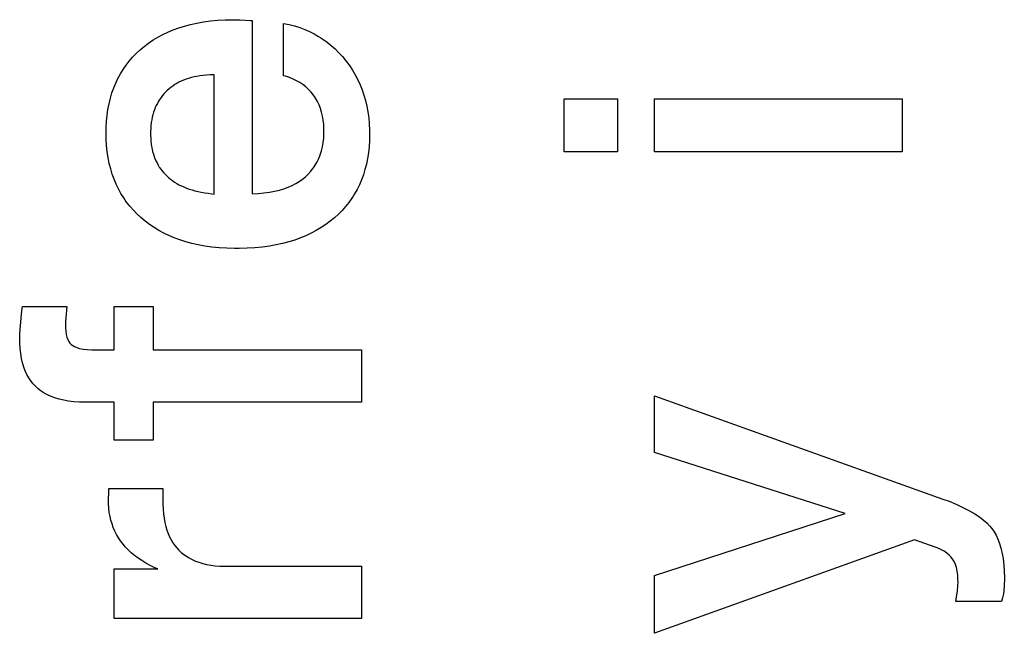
# Paper-space layout '170608_CRESCAD_1' of a CAD drawing. Header units: inches. Extents: x 0 to 17, y 0 to 11.
# Tile 113 of 139: x 15.025 to 15.1415, y 6.9235 to 6.996. Entities that reach past the tile are written whole.
import ezdxf

# ---------------------------------------------------------------- set-up
doc = ezdxf.new("R2010")
doc.units = ezdxf.units.IN
doc.header["$LTSCALE"] = 0.935
doc.header["$MEASUREMENT"] = 0
doc.linetypes.add('HIDDEN', pattern=[0.2, 0.1, -0.1])
doc.layers.add('DEFAULT_2', color=7, linetype='HIDDEN')

psp = doc.layouts.new('170608_CRESCAD_1')

# ---------------------------------------------------------------- linework, layer by layer
at = {"layer": 'DEFAULT_2', "color": 7, "linetype": 'CONTINUOUS'}
for p, q in [((15.04598, 6.99564), (15.04676, 6.99578)), ((15.04676, 6.99578), (15.04757, 6.99589)), ((15.04757, 6.99589), (15.04843, 6.99597)), ((15.04843, 6.99597), (15.04932, 6.99602)), ((15.04932, 6.99602), (15.05025, 6.99604)), ((15.05025, 6.99604), (15.05035, 6.99604)), ((15.05035, 6.99604), (15.05105, 6.99602)), ((15.05105, 6.99602), (15.05231, 6.99596)), ((15.05231, 6.99596), (15.05232, 6.99596)), ((15.05232, 6.99596), (15.05236, 6.99595)), ((15.05236, 6.99595), (15.05251, 6.99593)), ((15.05251, 6.99593), (15.05251, 6.97546)), ((15.04193, 6.99428), (15.04254, 6.99457)), ((15.04254, 6.99457), (15.04317, 6.99484)), ((15.04317, 6.99484), (15.04383, 6.99508)), ((15.04383, 6.99508), (15.04451, 6.99529)), ((15.04451, 6.99529), (15.04523, 6.99548)), ((15.04523, 6.99548), (15.04598, 6.99564)), ((15.05624, 6.98941), (15.05624, 6.9956)), ((15.05624, 6.9956), (15.0569, 6.99547)), ((15.0569, 6.99547), (15.05753, 6.9953)), ((15.05753, 6.9953), (15.05814, 6.99511)), ((15.05814, 6.99511), (15.05873, 6.99489)), ((15.05873, 6.99489), (15.0593, 6.99465)), ((15.0593, 6.99465), (15.05985, 6.99437)), ((15.04027, 6.99327), (15.0408, 6.99364)), ((15.0408, 6.99364), (15.04135, 6.99397)), ((15.04135, 6.99397), (15.04193, 6.99428)), ((15.05985, 6.99437), (15.06038, 6.99407)), ((15.06038, 6.99407), (15.06064, 6.99391)), ((15.06064, 6.99391), (15.06089, 6.99374)), ((15.06089, 6.99374), (15.06139, 6.99339)), ((15.06139, 6.99339), (15.06187, 6.993)), ((15.0388, 6.99205), (15.03927, 6.99248)), ((15.03927, 6.99248), (15.03951, 6.99269)), ((15.03951, 6.99269), (15.03976, 6.99289)), ((15.03976, 6.99289), (15.04027, 6.99327)), ((15.06187, 6.993), (15.06233, 6.99259)), ((15.06233, 6.99259), (15.06277, 6.99214)), ((15.0376, 6.99066), (15.03797, 6.99114)), ((15.03797, 6.99114), (15.03837, 6.9916)), ((15.03837, 6.9916), (15.0388, 6.99205)), ((15.06277, 6.99214), (15.0632, 6.99167)), ((15.0632, 6.99167), (15.06361, 6.99116)), ((15.06361, 6.99116), (15.06401, 6.99063)), ((15.03693, 6.98964), (15.03725, 6.99016)), ((15.03725, 6.99016), (15.0376, 6.99066)), ((15.06401, 6.99063), (15.06437, 6.99008)), ((15.06437, 6.99008), (15.0647, 6.98952)), ((15.03637, 6.98855), (15.03664, 6.9891)), ((15.03664, 6.9891), (15.03693, 6.98964)), ((15.04413, 6.98877), (15.04386, 6.98864)), ((15.04441, 6.98889), (15.04413, 6.98877)), ((15.0447, 6.989), (15.04441, 6.98889)), ((15.045, 6.9891), (15.0447, 6.989)), ((15.04532, 6.98919), (15.045, 6.9891)), ((15.04564, 6.98927), (15.04532, 6.98919)), ((15.04598, 6.98934), (15.04564, 6.98927)), ((15.04634, 6.9894), (15.04598, 6.98934)), ((15.04671, 6.98945), (15.04634, 6.9894)), ((15.0471, 6.98948), (15.04671, 6.98945)), ((15.0475, 6.98951), (15.0471, 6.98948)), ((15.04792, 6.98952), (15.0475, 6.98951)), ((15.04801, 6.98952), (15.04792, 6.98952)), ((15.04801, 6.97543), (15.04801, 6.98952)), ((15.05646, 6.98935), (15.05624, 6.98941)), ((15.05692, 6.9892), (15.05646, 6.98935)), ((15.05736, 6.98902), (15.05692, 6.9892)), ((15.05777, 6.98882), (15.05736, 6.98902)), ((15.05816, 6.9886), (15.05777, 6.98882)), ((15.0647, 6.98952), (15.065, 6.98894)), ((15.065, 6.98894), (15.06528, 6.98835)), ((15.03593, 6.98738), (15.03614, 6.98797)), ((15.03614, 6.98797), (15.03637, 6.98855)), ((15.04247, 6.98767), (15.04227, 6.98748)), ((15.04268, 6.98786), (15.04247, 6.98767)), ((15.0429, 6.98803), (15.04268, 6.98786)), ((15.04312, 6.9882), (15.0429, 6.98803)), ((15.04336, 6.98836), (15.04312, 6.9882)), ((15.04361, 6.9885), (15.04336, 6.98836)), ((15.04386, 6.98864), (15.04361, 6.9885)), ((15.05852, 6.98836), (15.05816, 6.9886)), ((15.05886, 6.98809), (15.05852, 6.98836)), ((15.05918, 6.98779), (15.05886, 6.98809)), ((15.05948, 6.98747), (15.05918, 6.98779)), ((15.06528, 6.98835), (15.06552, 6.98774)), ((15.06552, 6.98774), (15.06574, 6.98712)), ((15.03559, 6.98611), (15.03574, 6.98676)), ((15.03574, 6.98676), (15.03593, 6.98738)), ((15.04143, 6.98639), (15.0413, 6.98615)), ((15.04158, 6.98663), (15.04143, 6.98639)), ((15.04174, 6.98685), (15.04158, 6.98663)), ((15.04182, 6.98696), (15.04174, 6.98685)), ((15.0419, 6.98707), (15.04182, 6.98696)), ((15.04208, 6.98728), (15.0419, 6.98707)), ((15.04227, 6.98748), (15.04208, 6.98728)), ((15.05975, 6.98712), (15.05948, 6.98747)), ((15.05988, 6.98694), (15.05975, 6.98712)), ((15.06, 6.98676), (15.05988, 6.98694)), ((15.06023, 6.98637), (15.06, 6.98676)), ((15.06042, 6.98597), (15.06023, 6.98637)), ((15.06574, 6.98712), (15.06592, 6.98648)), ((15.06592, 6.98648), (15.06608, 6.98582)), ((15.08942, 6.98043), (15.08942, 6.98668)), ((15.08942, 6.98668), (15.09572, 6.98668)), ((15.09572, 6.98668), (15.09572, 6.98043)), ((15.10011, 6.98043), (15.10011, 6.98668)), ((15.10011, 6.98668), (15.12938, 6.98668)), ((15.12938, 6.98668), (15.12938, 6.98043)), ((15.03536, 6.98475), (15.03546, 6.98544)), ((15.03546, 6.98544), (15.03559, 6.98611)), ((15.04095, 6.98537), (15.04086, 6.98509)), ((15.04106, 6.98564), (15.04095, 6.98537)), ((15.04117, 6.9859), (15.04106, 6.98564)), ((15.0413, 6.98615), (15.04117, 6.9859)), ((15.06059, 6.98555), (15.06042, 6.98597)), ((15.06073, 6.9851), (15.06059, 6.98555)), ((15.06608, 6.98582), (15.0662, 6.98514)), ((15.03525, 6.98327), (15.03529, 6.98403)), ((15.03529, 6.98403), (15.03536, 6.98475)), ((15.04064, 6.98419), (15.04058, 6.98387)), ((15.0407, 6.9845), (15.04064, 6.98419)), ((15.04077, 6.9848), (15.0407, 6.9845)), ((15.04086, 6.98509), (15.04077, 6.9848)), ((15.06084, 6.98464), (15.06073, 6.9851)), ((15.06093, 6.98415), (15.06084, 6.98464)), ((15.06099, 6.98363), (15.06093, 6.98415)), ((15.0662, 6.98514), (15.0663, 6.98445)), ((15.0663, 6.98445), (15.06637, 6.98373)), ((15.03524, 6.9827), (15.03525, 6.98327)), ((15.04052, 6.98318), (15.0405, 6.98282)), ((15.04054, 6.98353), (15.04052, 6.98318)), ((15.04058, 6.98387), (15.04054, 6.98353)), ((15.06101, 6.98309), (15.06099, 6.98363)), ((15.06101, 6.98291), (15.06101, 6.98309)), ((15.06101, 6.98261), (15.06101, 6.98291)), ((15.06637, 6.98373), (15.0664, 6.98299)), ((15.0664, 6.98299), (15.06641, 6.98253)), ((15.03526, 6.98192), (15.03524, 6.9827)), ((15.0353, 6.98116), (15.03526, 6.98192)), ((15.0405, 6.98282), (15.0405, 6.98253)), ((15.0405, 6.98253), (15.0405, 6.98239)), ((15.0405, 6.98239), (15.04051, 6.98203)), ((15.04051, 6.98203), (15.04053, 6.98169)), ((15.04053, 6.98169), (15.04057, 6.98136)), ((15.06092, 6.98151), (15.06098, 6.98204)), ((15.06098, 6.98204), (15.06101, 6.98261)), ((15.06639, 6.98175), (15.06634, 6.98101)), ((15.06641, 6.98253), (15.06639, 6.98175)), ((15.06641, 6.98253), (15.06641, 6.98253)), ((15.03538, 6.98043), (15.0353, 6.98116)), ((15.04057, 6.98136), (15.04062, 6.98104)), ((15.04062, 6.98104), (15.04067, 6.98073)), ((15.04067, 6.98073), (15.04074, 6.98044)), ((15.06056, 6.98007), (15.06071, 6.98052)), ((15.06071, 6.98052), (15.06083, 6.981)), ((15.06083, 6.981), (15.06092, 6.98151)), ((15.06634, 6.98101), (15.06627, 6.98029)), ((15.03549, 6.97973), (15.03538, 6.98043)), ((15.03562, 6.97905), (15.03549, 6.97973)), ((15.04074, 6.98044), (15.04083, 6.98015)), ((15.04083, 6.98015), (15.04092, 6.97987)), ((15.04092, 6.97987), (15.04102, 6.97961)), ((15.04102, 6.97961), (15.04113, 6.97935)), ((15.04113, 6.97935), (15.04126, 6.9791)), ((15.0602, 6.97923), (15.06039, 6.97964)), ((15.06039, 6.97964), (15.06056, 6.98007)), ((15.06616, 6.97961), (15.06602, 6.97894)), ((15.06627, 6.98029), (15.06616, 6.97961)), ((15.09572, 6.98043), (15.08942, 6.98043)), ((15.12938, 6.98043), (15.10011, 6.98043)), ((15.03578, 6.9784), (15.03562, 6.97905)), ((15.03597, 6.97777), (15.03578, 6.9784)), ((15.04126, 6.9791), (15.04139, 6.97885)), ((15.04139, 6.97885), (15.04153, 6.97862)), ((15.04153, 6.97862), (15.04161, 6.97851)), ((15.04161, 6.97851), (15.04169, 6.97839)), ((15.04169, 6.97839), (15.04186, 6.97817)), ((15.05945, 6.97812), (15.05972, 6.97847)), ((15.05972, 6.97847), (15.05985, 6.97865)), ((15.05985, 6.97865), (15.05997, 6.97884)), ((15.05997, 6.97884), (15.0602, 6.97923)), ((15.06586, 6.97831), (15.06567, 6.97769)), ((15.06602, 6.97894), (15.06586, 6.97831)), ((15.03619, 6.97717), (15.03597, 6.97777)), ((15.03643, 6.97659), (15.03619, 6.97717)), ((15.04186, 6.97817), (15.04203, 6.97796)), ((15.04203, 6.97796), (15.04222, 6.97776)), ((15.04222, 6.97776), (15.04242, 6.97756)), ((15.04242, 6.97756), (15.04264, 6.97736)), ((15.04264, 6.97736), (15.04286, 6.97718)), ((15.04286, 6.97718), (15.04309, 6.97701)), ((15.05807, 6.97691), (15.05845, 6.97718)), ((15.05845, 6.97718), (15.05881, 6.97747)), ((15.05881, 6.97747), (15.05914, 6.97779)), ((15.05914, 6.97779), (15.05945, 6.97812)), ((15.06545, 6.9771), (15.0652, 6.97653)), ((15.06567, 6.97769), (15.06545, 6.9771)), ((15.0367, 6.97603), (15.03643, 6.97659)), ((15.037, 6.97549), (15.0367, 6.97603)), ((15.04309, 6.97701), (15.04334, 6.97684)), ((15.04334, 6.97684), (15.04359, 6.97668)), ((15.04359, 6.97668), (15.04386, 6.97653)), ((15.04386, 6.97653), (15.04414, 6.97639)), ((15.04414, 6.97639), (15.04444, 6.97626)), ((15.04444, 6.97626), (15.04474, 6.97613)), ((15.04474, 6.97613), (15.04506, 6.97601)), ((15.04506, 6.97601), (15.0454, 6.97591)), ((15.0454, 6.97591), (15.04575, 6.97581)), ((15.05516, 6.97575), (15.05573, 6.97588)), ((15.05573, 6.97588), (15.05626, 6.97604)), ((15.05626, 6.97604), (15.05676, 6.97623)), ((15.05676, 6.97623), (15.05723, 6.97643)), ((15.05723, 6.97643), (15.05766, 6.97666)), ((15.05766, 6.97666), (15.05807, 6.97691)), ((15.06493, 6.97598), (15.06463, 6.97544)), ((15.0652, 6.97653), (15.06493, 6.97598)), ((15.03732, 6.97497), (15.037, 6.97549)), ((15.0375, 6.97472), (15.03732, 6.97497)), ((15.03767, 6.97447), (15.0375, 6.97472)), ((15.04575, 6.97581), (15.04612, 6.97572)), ((15.04612, 6.97572), (15.0465, 6.97564)), ((15.0465, 6.97564), (15.0469, 6.97557)), ((15.0469, 6.97557), (15.04732, 6.97551)), ((15.04732, 6.97551), (15.04776, 6.97546)), ((15.04776, 6.97546), (15.04801, 6.97543)), ((15.05251, 6.97546), (15.05321, 6.97549)), ((15.05321, 6.97549), (15.0539, 6.97555)), ((15.0539, 6.97555), (15.05455, 6.97563)), ((15.05455, 6.97563), (15.05516, 6.97575)), ((15.0643, 6.97493), (15.06395, 6.97443)), ((15.06447, 6.97518), (15.0643, 6.97493)), ((15.06463, 6.97544), (15.06447, 6.97518)), ((15.03805, 6.97398), (15.03767, 6.97447)), ((15.03846, 6.97352), (15.03805, 6.97398)), ((15.06356, 6.97395), (15.06315, 6.97349)), ((15.06395, 6.97443), (15.06356, 6.97395)), ((15.03889, 6.97307), (15.03846, 6.97352)), ((15.03936, 6.97264), (15.03889, 6.97307)), ((15.03985, 6.97222), (15.03936, 6.97264)), ((15.06224, 6.97261), (15.06173, 6.9722)), ((15.06271, 6.97304), (15.06224, 6.97261)), ((15.06315, 6.97349), (15.06271, 6.97304)), ((15.04037, 6.97183), (15.03985, 6.97222)), ((15.04091, 6.97147), (15.04037, 6.97183)), ((15.04147, 6.97113), (15.04091, 6.97147)), ((15.06066, 6.97145), (15.06009, 6.97111)), ((15.06121, 6.97181), (15.06066, 6.97145)), ((15.06173, 6.9722), (15.06121, 6.97181)), ((15.04206, 6.97081), (15.04147, 6.97113)), ((15.04267, 6.97051), (15.04206, 6.97081)), ((15.0433, 6.97025), (15.04267, 6.97051)), ((15.04397, 6.97), (15.0433, 6.97025)), ((15.05823, 6.97023), (15.05756, 6.96999)), ((15.05888, 6.9705), (15.05823, 6.97023)), ((15.0595, 6.97079), (15.05888, 6.9705)), ((15.06009, 6.97111), (15.0595, 6.97079)), ((15.04466, 6.96978), (15.04397, 6.97)), ((15.04539, 6.96959), (15.04466, 6.96978)), ((15.04614, 6.96942), (15.04539, 6.96959)), ((15.04693, 6.96927), (15.04614, 6.96942)), ((15.04775, 6.96916), (15.04693, 6.96927)), ((15.04861, 6.96907), (15.04775, 6.96916)), ((15.0495, 6.96902), (15.04861, 6.96907)), ((15.05044, 6.96899), (15.0495, 6.96902)), ((15.05073, 6.96899), (15.05044, 6.96899)), ((15.05098, 6.96899), (15.05073, 6.96899)), ((15.05193, 6.96901), (15.05098, 6.96899)), ((15.05284, 6.96907), (15.05193, 6.96901)), ((15.05372, 6.96915), (15.05284, 6.96907)), ((15.05455, 6.96927), (15.05372, 6.96915)), ((15.05535, 6.96941), (15.05455, 6.96927)), ((15.05612, 6.96958), (15.05535, 6.96941)), ((15.05685, 6.96977), (15.05612, 6.96958)), ((15.05756, 6.96999), (15.05685, 6.96977)), ((15.02524, 6.96123), (15.02531, 6.96194)), ((15.02531, 6.96194), (15.02535, 6.96213)), ((15.02535, 6.96213), (15.03058, 6.96213)), ((15.03058, 6.96213), (15.03047, 6.9608)), ((15.03619, 6.95699), (15.03619, 6.96213)), ((15.03619, 6.96213), (15.0408, 6.96213)), ((15.0408, 6.96213), (15.0408, 6.95699)), ((15.0251, 6.95983), (15.02524, 6.96123)), ((15.03047, 6.9608), (15.03043, 6.96037)), ((15.02504, 6.95892), (15.0251, 6.95983)), ((15.03043, 6.96037), (15.03042, 6.95996)), ((15.03042, 6.95996), (15.03042, 6.95965)), ((15.03042, 6.95965), (15.03046, 6.95921)), ((15.02502, 6.95836), (15.02504, 6.95892)), ((15.03046, 6.95921), (15.03052, 6.95883)), ((15.03052, 6.95883), (15.0306, 6.95851)), ((15.0306, 6.95851), (15.0307, 6.95823)), ((15.02503, 6.95785), (15.02502, 6.95836)), ((15.02507, 6.95718), (15.02503, 6.95785)), ((15.0307, 6.95823), (15.03082, 6.958)), ((15.03082, 6.958), (15.03096, 6.9578)), ((15.03096, 6.9578), (15.03112, 6.95763)), ((15.03112, 6.95763), (15.03129, 6.9575)), ((15.03129, 6.9575), (15.03151, 6.95738)), ((15.03151, 6.95738), (15.03178, 6.95727)), ((15.03178, 6.95727), (15.03211, 6.95717)), ((15.02514, 6.95657), (15.02507, 6.95718)), ((15.02523, 6.95599), (15.02514, 6.95657)), ((15.03211, 6.95717), (15.03251, 6.95709)), ((15.03251, 6.95709), (15.03299, 6.95703)), ((15.03299, 6.95703), (15.03356, 6.957)), ((15.03356, 6.957), (15.03397, 6.95699)), ((15.03397, 6.95699), (15.03619, 6.95699)), ((15.0408, 6.95699), (15.06546, 6.95699)), ((15.06546, 6.95699), (15.06546, 6.95082)), ((15.02536, 6.95546), (15.02523, 6.95599)), ((15.02551, 6.95497), (15.02536, 6.95546)), ((15.02568, 6.95451), (15.02551, 6.95497)), ((15.02587, 6.95409), (15.02568, 6.95451)), ((15.02609, 6.9537), (15.02587, 6.95409)), ((15.02633, 6.95333), (15.02609, 6.9537)), ((15.0266, 6.953), (15.02633, 6.95333)), ((15.02689, 6.95269), (15.0266, 6.953)), ((15.0272, 6.9524), (15.02689, 6.95269)), ((15.02754, 6.95213), (15.0272, 6.9524)), ((15.02791, 6.95189), (15.02754, 6.95213)), ((15.0283, 6.95168), (15.02791, 6.95189)), ((15.02873, 6.95148), (15.0283, 6.95168)), ((15.02919, 6.95131), (15.02873, 6.95148)), ((15.10011, 6.94487), (15.10011, 6.95156)), ((15.10011, 6.95156), (15.13421, 6.93936)), ((15.02969, 6.95116), (15.02919, 6.95131)), ((15.03022, 6.95104), (15.02969, 6.95116)), ((15.0308, 6.95094), (15.03022, 6.95104)), ((15.03142, 6.95087), (15.0308, 6.95094)), ((15.03209, 6.95083), (15.03142, 6.95087)), ((15.03258, 6.95082), (15.03209, 6.95083)), ((15.03619, 6.95082), (15.03258, 6.95082)), ((15.03619, 6.94631), (15.03619, 6.95082)), ((15.0408, 6.95082), (15.0408, 6.94631)), ((15.06546, 6.95082), (15.0408, 6.95082)), ((15.0408, 6.94631), (15.03619, 6.94631)), ((15.12265, 6.93764), (15.10011, 6.94487)), ((15.03551, 6.93938), (15.03555, 6.94004)), ((15.03555, 6.94004), (15.03556, 6.9406)), ((15.03556, 6.9406), (15.04196, 6.9406)), ((15.04196, 6.9406), (15.04196, 6.93895)), ((15.03551, 6.93922), (15.03551, 6.93938)), ((15.03552, 6.93878), (15.03551, 6.93922)), ((15.03555, 6.93827), (15.03552, 6.93878)), ((15.04196, 6.93895), (15.04196, 6.93877)), ((15.04196, 6.93877), (15.04198, 6.93817)), ((15.13421, 6.93936), (15.13495, 6.93909)), ((15.13495, 6.93909), (15.13586, 6.93871)), ((15.13586, 6.93871), (15.13666, 6.93834)), ((15.03561, 6.93778), (15.03555, 6.93827)), ((15.0357, 6.93731), (15.03561, 6.93778)), ((15.04198, 6.93817), (15.04203, 6.93761)), ((15.04203, 6.93761), (15.04209, 6.93708)), ((15.10011, 6.93033), (15.12265, 6.93764)), ((15.13666, 6.93834), (15.13737, 6.93797)), ((15.13737, 6.93797), (15.13799, 6.93761)), ((15.13799, 6.93761), (15.13853, 6.93725)), ((15.03581, 6.93685), (15.0357, 6.93731)), ((15.03594, 6.93641), (15.03581, 6.93685)), ((15.03609, 6.93599), (15.03594, 6.93641)), ((15.04209, 6.93708), (15.04218, 6.93659)), ((15.04218, 6.93659), (15.04229, 6.93612)), ((15.13853, 6.93725), (15.13899, 6.9369)), ((15.13899, 6.9369), (15.13939, 6.93655)), ((15.13939, 6.93655), (15.13973, 6.93621)), ((15.03627, 6.93557), (15.03609, 6.93599)), ((15.03648, 6.93517), (15.03627, 6.93557)), ((15.03671, 6.93478), (15.03648, 6.93517)), ((15.04229, 6.93612), (15.04242, 6.93569)), ((15.04242, 6.93569), (15.04257, 6.93528)), ((15.04257, 6.93528), (15.04274, 6.93489)), ((15.13973, 6.93621), (15.14001, 6.93586)), ((15.14001, 6.93586), (15.14027, 6.93548)), ((15.14027, 6.93548), (15.14051, 6.93507)), ((15.03696, 6.9344), (15.03671, 6.93478)), ((15.03724, 6.93404), (15.03696, 6.9344)), ((15.03754, 6.93369), (15.03724, 6.93404)), ((15.04274, 6.93489), (15.04293, 6.93453)), ((15.04293, 6.93453), (15.04313, 6.9342)), ((15.04313, 6.9342), (15.04335, 6.93388)), ((15.13087, 6.93452), (15.10011, 6.92349)), ((15.13331, 6.93368), (15.13087, 6.93452)), ((15.14051, 6.93507), (15.14073, 6.93461)), ((15.14073, 6.93461), (15.14092, 6.9341)), ((15.14092, 6.9341), (15.14108, 6.93355)), ((15.03786, 6.93335), (15.03754, 6.93369)), ((15.03822, 6.93302), (15.03786, 6.93335)), ((15.0386, 6.9327), (15.03822, 6.93302)), ((15.04335, 6.93388), (15.04359, 6.93359)), ((15.04359, 6.93359), (15.04385, 6.93331)), ((15.04385, 6.93331), (15.04412, 6.93305)), ((15.04412, 6.93305), (15.04442, 6.93281)), ((15.04442, 6.93281), (15.04473, 6.93259)), ((15.13354, 6.9336), (15.13331, 6.93368)), ((15.13398, 6.9334), (15.13354, 6.9336)), ((15.13436, 6.93319), (15.13398, 6.9334)), ((15.13468, 6.93297), (15.13436, 6.93319)), ((15.13496, 6.93274), (15.13468, 6.93297)), ((15.14108, 6.93355), (15.14123, 6.93294)), ((15.14123, 6.93294), (15.14134, 6.93228)), ((15.03902, 6.93238), (15.0386, 6.9327)), ((15.03947, 6.93208), (15.03902, 6.93238)), ((15.03995, 6.93179), (15.03947, 6.93208)), ((15.04047, 6.93151), (15.03995, 6.93179)), ((15.04473, 6.93259), (15.04507, 6.93239)), ((15.04507, 6.93239), (15.04543, 6.9322)), ((15.04543, 6.9322), (15.04581, 6.93203)), ((15.04581, 6.93203), (15.04622, 6.93188)), ((15.04622, 6.93188), (15.04666, 6.93175)), ((15.04666, 6.93175), (15.04712, 6.93164)), ((15.04712, 6.93164), (15.04762, 6.93155)), ((15.13519, 6.93249), (15.13496, 6.93274)), ((15.13538, 6.93223), (15.13519, 6.93249)), ((15.13555, 6.93196), (15.13538, 6.93223)), ((15.13569, 6.93163), (15.13555, 6.93196)), ((15.13581, 6.93126), (15.13569, 6.93163)), ((15.14134, 6.93228), (15.14142, 6.93156)), ((15.03619, 6.92525), (15.03619, 6.93109)), ((15.03619, 6.93109), (15.04134, 6.93109)), ((15.04102, 6.93123), (15.04047, 6.93151)), ((15.04134, 6.93109), (15.04102, 6.93123)), ((15.04762, 6.93155), (15.04814, 6.93148)), ((15.04814, 6.93148), (15.04871, 6.93144)), ((15.04871, 6.93144), (15.04931, 6.93142)), ((15.04931, 6.93142), (15.04951, 6.93141)), ((15.04951, 6.93141), (15.06546, 6.93141)), ((15.06546, 6.93141), (15.06546, 6.92525)), ((15.1359, 6.93084), (15.13581, 6.93126)), ((15.13596, 6.93035), (15.1359, 6.93084)), ((15.14142, 6.93156), (15.14147, 6.93078)), ((15.14147, 6.93078), (15.14148, 6.93012)), ((15.10011, 6.92349), (15.10011, 6.93033)), ((15.13599, 6.9298), (15.13596, 6.93035)), ((15.13598, 6.92908), (15.136, 6.92957)), ((15.136, 6.92957), (15.13599, 6.9298)), ((15.14148, 6.92995), (15.14146, 6.92911)), ((15.14148, 6.93012), (15.14148, 6.92995)), ((15.13583, 6.92778), (15.13593, 6.92848)), ((15.13593, 6.92848), (15.13598, 6.92908)), ((15.14137, 6.92814), (15.14128, 6.92767)), ((15.14141, 6.92849), (15.14137, 6.92814)), ((15.14146, 6.92911), (15.14141, 6.92849)), ((15.13573, 6.92723), (15.13583, 6.92778)), ((15.14115, 6.92723), (15.13573, 6.92723)), ((15.14128, 6.92767), (15.14115, 6.92723)), ((15.06546, 6.92525), (15.03619, 6.92525))]:
    psp.add_line(p, q, dxfattribs=at)

doc.saveas('drawing.dxf')
